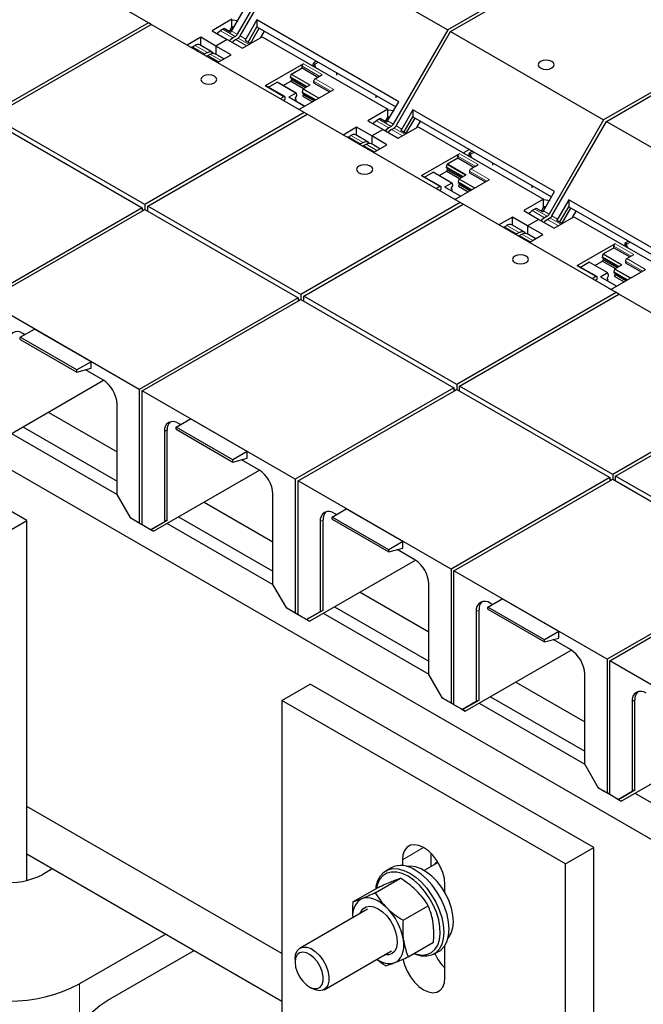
# Model space of a CAD drawing. Header units: millimetres. Extents: x 5 to 418, y 2 to 292.
# Tile 20 of 40: x 243 to 259, y 102 to 127. Entities that reach past the tile are written whole.
import ezdxf

# ---------------------------------------------------------------- set-up
doc = ezdxf.new("R2010")
doc.units = ezdxf.units.MM

msp = doc.modelspace()

# ---------------------------------------------------------------- linework, layer by layer
at = {"color": 7, "linetype": 'Continuous', "lineweight": 25}
for p, q in [((246.2412, 126.6531), (242.4228, 128.8574)), ((249.8188, 128.7184), (248.4589, 126.363)), ((248.5296, 126.3222), (249.8896, 128.6776)), ((249.8896, 128.6776), (253.7079, 126.4733)), ((257.682, 128.7675), (253.7079, 126.4733)), ((253.7786, 126.4325), (257.7527, 128.7267)), ((248.3175, 126.4446), (248.5959, 126.9268)), ((246.2412, 126.6531), (242.2671, 124.3589)), ((242.3378, 124.3181), (246.3119, 126.6123)), ((246.3119, 126.6123), (246.2412, 126.6531)), ((250.1303, 124.408), (246.3119, 126.6123)), ((248.3235, 126.7385), (247.8285, 126.4527)), ((248.3235, 126.5335), (248.3235, 126.7385)), ((248.3235, 126.7269), (248.4825, 126.7064)), ((248.9494, 126.7227), (248.6711, 126.2405)), ((252.485, 124.6817), (248.9494, 126.7227)), ((248.9494, 126.7227), (248.9494, 126.5495)), ((247.8285, 126.4527), (248.2068, 126.2343)), ((248.1013, 126.4878), (248.0406, 126.4527)), ((248.1334, 126.5151), (248.2996, 126.4192)), ((248.268, 126.4374), (248.3235, 126.5335)), ((248.3235, 126.5518), (248.3751, 126.5444)), ((248.3747, 126.5436), (248.3235, 126.551)), ((248.3235, 126.5335), (248.3575, 126.5138)), ((248.7306, 126.1704), (248.9494, 126.5495)), ((248.7865, 126.1381), (249.0053, 126.5172)), ((248.9494, 126.5495), (252.41, 124.5518)), ((249.0455, 126.2817), (249.1374, 126.441)), ((253.7079, 126.4733), (252.348, 124.1179)), ((252.4187, 124.077), (253.7786, 126.4325)), ((253.7786, 126.4325), (257.597, 124.2282)), ((261.5711, 126.5224), (257.597, 124.2282)), ((257.6677, 124.1874), (261.6418, 126.4816)), ((247.5456, 126.2894), (247.2084, 126.0947)), ((247.3435, 126.0503), (247.4042, 126.0853)), ((247.8356, 125.92), (247.528, 126.0976)), ((247.9239, 126.0711), (247.5456, 126.2894)), ((247.5456, 126.0874), (247.5456, 126.2894)), ((248.2068, 126.2343), (247.9239, 126.0711)), ((248.2068, 126.2343), (248.5851, 126.016)), ((248.4089, 126.3102), (248.3482, 126.2751)), ((248.4189, 126.2343), (248.4796, 126.2694)), ((248.5851, 126.016), (249.0801, 126.3017)), ((248.6531, 126.2151), (248.7916, 126.1352)), ((249.0801, 126.3017), (252.2125, 124.4934)), ((247.3115, 126.0406), (247.3108, 126.0356)), ((247.4776, 125.9447), (247.3115, 126.0406)), ((247.7118, 125.9078), (247.6511, 125.8727)), ((247.7218, 125.8319), (247.7825, 125.8669)), ((248.1272, 125.7516), (247.9063, 125.8792)), ((248.3022, 125.8527), (247.9239, 126.0711)), ((247.9239, 126.0711), (247.9239, 125.869)), ((247.965, 125.658), (248.3022, 125.8527)), ((247.8312, 125.7406), (247.8305, 125.7356)), ((247.9697, 125.6607), (247.8312, 125.7406)), ((250.1089, 125.6261), (249.1543, 125.075)), ((250.3553, 125.5941), (250.3553, 125.5655)), ((250.4379, 125.6902), (250.3618, 125.6463)), ((250.3823, 125.6096), (250.4112, 125.5333)), ((249.7872, 125.2935), (249.8039, 125.3628)), ((249.8107, 125.3723), (250.0735, 125.5241)), ((250.0735, 125.5241), (250.0735, 125.5649)), ((250.0735, 125.5241), (250.4695, 125.2955)), ((250.3988, 125.2547), (250.5756, 125.3567)), ((250.9342, 125.4037), (250.9342, 125.3455)), ((249.2397, 125.0427), (249.4526, 125.1656)), ((249.9243, 124.8966), (249.4576, 125.1661)), ((249.6039, 125.0816), (249.7942, 125.1914)), ((249.7872, 125.2771), (249.7872, 125.2935)), ((250.1974, 125.0567), (249.7872, 125.2935)), ((250.1831, 125.0485), (249.7872, 125.2771)), ((249.7942, 125.1914), (249.8155, 125.2282)), ((249.7942, 125.1914), (250.1125, 125.0077)), ((249.8155, 125.2282), (249.8155, 125.2607)), ((249.8155, 125.2282), (250.1549, 125.0322)), ((250.1006, 125.0008), (250.2773, 125.1029)), ((250.3635, 125.1934), (250.3635, 125.1526)), ((250.3635, 125.1526), (250.7594, 124.924)), ((249.646, 124.8081), (249.1793, 125.0775)), ((249.9193, 124.8962), (249.7425, 124.7941)), ((249.9427, 124.8445), (249.926, 124.8944)), ((249.9979, 124.4844), (250.8655, 124.9852)), ((250.0938, 124.9913), (250.0771, 124.922)), ((250.0771, 124.922), (250.4165, 124.7261)), ((250.0771, 124.922), (250.0771, 124.9056)), ((250.0771, 124.9056), (250.4023, 124.7178)), ((250.1054, 124.8567), (250.0842, 124.82)), ((250.1054, 124.8893), (250.1054, 124.8567)), ((250.3741, 124.7016), (250.1054, 124.8567)), ((249.621, 124.8056), (249.5312, 124.7538)), ((249.6019, 124.713), (249.6564, 124.7444)), ((249.6564, 124.7444), (249.6564, 124.7852)), ((250.1414, 124.5672), (249.7475, 124.7946)), ((249.8939, 124.7101), (249.9357, 124.7342)), ((249.9144, 124.7791), (249.9427, 124.8281)), ((249.9144, 124.7465), (249.9144, 124.7791)), ((249.9357, 124.7342), (249.9144, 124.7465)), ((249.9427, 124.8281), (249.9427, 124.8445)), ((250.0842, 124.82), (250.3317, 124.6771)), ((251.914, 124.8381), (251.914, 124.7799)), ((252.2066, 124.1995), (252.485, 124.6817)), ((250.1303, 124.408), (246.1562, 122.1138)), ((246.2269, 122.0729), (250.201, 124.3671)), ((250.201, 124.3671), (250.1303, 124.408)), ((254.0194, 122.1628), (250.201, 124.3671)), ((252.2125, 124.4934), (251.7176, 124.2076)), ((252.2125, 124.2884), (252.2125, 124.4934)), ((252.2125, 124.4818), (252.3716, 124.4612)), ((252.8385, 124.4776), (252.5601, 123.9954)), ((256.3741, 122.4366), (252.8385, 124.4776)), ((252.8385, 124.4776), (252.8385, 124.3044)), ((242.2671, 124.2364), (246.0855, 122.0321)), ((246.1562, 122.1138), (242.3378, 124.3181)), ((251.7176, 124.2076), (252.0959, 123.9892)), ((251.9904, 124.2426), (251.9297, 124.2076)), ((252.0225, 124.27), (252.1886, 124.1741)), ((252.1571, 124.1923), (252.2125, 124.2884)), ((252.2125, 124.3067), (252.2642, 124.2993)), ((252.2638, 124.2985), (252.2125, 124.3058)), ((252.2125, 124.2884), (252.2466, 124.2687)), ((252.6197, 123.9253), (252.8385, 124.3044)), ((252.6756, 123.893), (252.8944, 124.2721)), ((252.8385, 124.3044), (256.2991, 122.3066)), ((252.9346, 124.0366), (253.0265, 124.1958)), ((257.597, 124.2282), (256.2371, 121.8727)), ((256.3078, 121.8319), (257.6677, 124.1874)), ((257.6677, 124.1874), (261.4861, 121.9831)), ((251.4347, 124.0443), (251.0974, 123.8496)), ((251.813, 123.8259), (251.4347, 124.0443)), ((251.4347, 123.8423), (251.4347, 124.0443)), ((252.0959, 123.9892), (251.813, 123.8259)), ((252.0959, 123.9892), (252.4742, 123.7708)), ((252.298, 124.0651), (252.2373, 124.03)), ((252.308, 123.9892), (252.3687, 124.0243)), ((252.4742, 123.7708), (252.9692, 124.0566)), ((252.5422, 123.97), (252.6807, 123.89)), ((252.9692, 124.0566), (256.1016, 122.2482)), ((251.2005, 123.7955), (251.1999, 123.7905)), ((251.3667, 123.6996), (251.2005, 123.7955)), ((251.2326, 123.8052), (251.2933, 123.8402)), ((251.7246, 123.6749), (251.417, 123.8525)), ((251.6009, 123.6626), (251.5402, 123.6276)), ((251.6109, 123.5868), (251.6716, 123.6218)), ((252.0163, 123.5065), (251.7953, 123.6341)), ((251.813, 123.8259), (251.813, 123.6239)), ((252.1913, 123.6075), (251.813, 123.8259)), ((251.7203, 123.4955), (251.7196, 123.4904)), ((251.8587, 123.4156), (251.7203, 123.4955)), ((251.854, 123.4128), (252.1913, 123.6075)), ((253.998, 123.381), (253.0434, 122.8299)), ((254.2535, 123.4875), (254.1042, 123.4013)), ((254.327, 123.4451), (254.2509, 123.4011)), ((253.6997, 123.1272), (253.9626, 123.2789)), ((253.9626, 123.2789), (253.9626, 123.3198)), ((253.9626, 123.2789), (254.3586, 123.0503)), ((254.2444, 123.3489), (254.2444, 123.3204)), ((254.2714, 123.3645), (254.3002, 123.2881)), ((254.8233, 123.1586), (254.8233, 123.1004)), ((253.1288, 122.7975), (253.3416, 122.9204)), ((253.8133, 122.6515), (253.3466, 122.9209)), ((253.493, 122.8364), (253.6833, 122.9463)), ((253.6763, 123.0484), (253.693, 123.1176)), ((253.6763, 123.032), (253.6763, 123.0484)), ((254.0864, 122.8116), (253.6763, 123.0484)), ((254.0722, 122.8034), (253.6763, 123.032)), ((253.6833, 122.9463), (253.7045, 122.983)), ((253.6833, 122.9463), (254.0016, 122.7626)), ((253.7045, 122.983), (253.7045, 123.0156)), ((253.7045, 122.983), (254.044, 122.7871)), ((254.2525, 122.9483), (254.2525, 122.9075)), ((254.2525, 122.9075), (254.6485, 122.6789)), ((254.2879, 123.0095), (254.4647, 123.1116)), ((253.5351, 122.563), (253.0684, 122.8324)), ((253.8083, 122.651), (253.6316, 122.549)), ((253.8318, 122.5993), (253.8151, 122.6493)), ((253.887, 122.2393), (254.7546, 122.7401)), ((253.9829, 122.7462), (253.9662, 122.6769)), ((253.9662, 122.6769), (254.3056, 122.4809)), ((253.9662, 122.6769), (253.9662, 122.6605)), ((253.9662, 122.6605), (254.2914, 122.4727)), ((253.9897, 122.7557), (254.1664, 122.8577)), ((253.9945, 122.6442), (253.9945, 122.6116)), ((253.5101, 122.5605), (253.4203, 122.5087)), ((253.491, 122.4678), (253.5454, 122.4993)), ((253.5454, 122.4993), (253.5454, 122.5401)), ((254.0305, 122.3221), (253.6366, 122.5495)), ((253.7829, 122.465), (253.8247, 122.4891)), ((253.8035, 122.534), (253.8318, 122.5829)), ((253.8035, 122.5014), (253.8035, 122.534)), ((253.8247, 122.4891), (253.8035, 122.5014)), ((253.8318, 122.5829), (253.8318, 122.5993)), ((253.9945, 122.6116), (253.9732, 122.5748)), ((253.9732, 122.5748), (254.2208, 122.4319)), ((254.2632, 122.4564), (253.9945, 122.6116)), ((255.8031, 122.5929), (255.8031, 122.5347)), ((256.0957, 121.9544), (256.3741, 122.4366)), ((254.0194, 122.1628), (250.0453, 119.8686)), ((254.0901, 122.122), (254.0194, 122.1628)), ((256.1016, 122.2482), (255.6067, 121.9625)), ((256.1016, 122.0432), (256.1016, 122.2482)), ((256.1016, 122.2367), (256.2607, 122.2161)), ((256.7276, 122.2325), (256.4492, 121.7503)), ((260.2632, 120.1914), (256.7276, 122.2325)), ((256.7276, 122.2325), (256.7276, 122.0592)), ((246.0855, 122.0321), (242.1257, 119.7462)), ((242.1964, 119.7054), (246.1562, 121.9913)), ((246.0855, 122.0321), (246.0855, 121.9505)), ((246.1208, 121.9709), (246.0855, 121.9913)), ((246.1562, 122.1138), (246.1562, 121.9913)), ((246.1562, 121.9913), (249.9746, 119.787)), ((250.0453, 119.8686), (246.2269, 122.0729)), ((246.2269, 121.9505), (246.2269, 122.0729)), ((250.116, 119.8278), (254.0901, 122.122)), ((257.9084, 119.9177), (254.0901, 122.122)), ((255.6067, 121.9625), (255.985, 121.7441)), ((255.8795, 121.9975), (255.8188, 121.9625)), ((255.9116, 122.0249), (256.0777, 121.929)), ((256.0462, 121.9472), (256.1016, 122.0432)), ((256.1016, 122.0615), (256.1533, 122.0542)), ((256.1529, 122.0534), (256.1016, 122.0607)), ((256.1016, 122.0432), (256.1356, 122.0236)), ((256.5087, 121.6801), (256.7276, 122.0592)), ((256.5647, 121.6479), (256.7835, 122.027)), ((256.7276, 122.0592), (260.1881, 120.0615)), ((256.8236, 121.7915), (256.9156, 121.9507)), ((255.3238, 121.7992), (254.9865, 121.6045)), ((255.7021, 121.5808), (255.3238, 121.7992)), ((255.3238, 121.5971), (255.3238, 121.7992)), ((255.985, 121.7441), (255.7021, 121.5808)), ((255.985, 121.7441), (256.3633, 121.5257)), ((256.1871, 121.82), (256.1264, 121.7849)), ((256.1971, 121.7441), (256.2578, 121.7791)), ((256.3633, 121.5257), (256.8582, 121.8115)), ((256.4313, 121.7249), (256.5698, 121.6449)), ((256.8582, 121.8115), (259.9907, 120.0031)), ((255.0896, 121.5504), (255.089, 121.5454)), ((255.2558, 121.4545), (255.0896, 121.5504)), ((255.1217, 121.56), (255.1824, 121.5951)), ((255.6137, 121.4298), (255.3061, 121.6073)), ((255.49, 121.4175), (255.4293, 121.3825)), ((256.0804, 121.3624), (255.7021, 121.5808)), ((255.7021, 121.5808), (255.7021, 121.3787)), ((255.5, 121.3416), (255.5607, 121.3767)), ((255.6093, 121.2504), (255.6087, 121.2453)), ((255.7478, 121.1704), (255.6093, 121.2504)), ((255.9054, 121.2614), (255.6844, 121.389)), ((255.7431, 121.1677), (256.0804, 121.3624)), ((258.2161, 121.2), (258.1399, 121.156)), ((257.8871, 121.1359), (256.9325, 120.5848)), ((257.5888, 120.882), (257.8517, 121.0338)), ((257.8517, 121.0338), (257.8517, 121.0746)), ((257.8517, 121.0338), (258.2477, 120.8052)), ((258.1335, 121.1038), (258.1335, 121.0753)), ((258.1605, 121.1194), (258.1893, 121.043)), ((257.0178, 120.5524), (257.2307, 120.6753)), ((257.7024, 120.4064), (257.2357, 120.6758)), ((257.3821, 120.5913), (257.5724, 120.7012)), ((257.5653, 120.8032), (257.5821, 120.8725)), ((257.5653, 120.7868), (257.5653, 120.8032)), ((257.9755, 120.5665), (257.5653, 120.8032)), ((257.9613, 120.5582), (257.5653, 120.7868)), ((257.5724, 120.7012), (257.5936, 120.7379)), ((257.5724, 120.7012), (257.8907, 120.5175)), ((257.5936, 120.7379), (257.5936, 120.7705)), ((257.5936, 120.7379), (257.9331, 120.542)), ((258.1416, 120.7032), (258.1416, 120.6623)), ((258.177, 120.7644), (258.3538, 120.8665)), ((257.4242, 120.3179), (256.9575, 120.5873)), ((257.7761, 119.9941), (258.6437, 120.495)), ((257.872, 120.501), (257.8553, 120.4318)), ((257.8553, 120.4318), (258.1947, 120.2358)), ((257.8553, 120.4318), (257.8553, 120.4154)), ((257.8787, 120.5106), (258.0555, 120.6126)), ((258.1416, 120.6623), (258.5376, 120.4338)), ((257.3992, 120.3154), (257.3094, 120.2635)), ((257.3801, 120.2227), (257.4345, 120.2541)), ((257.4345, 120.2541), (257.4345, 120.295)), ((257.6974, 120.4059), (257.5207, 120.3039)), ((257.9195, 120.077), (257.5256, 120.3043)), ((257.672, 120.2198), (257.7138, 120.244)), ((257.6926, 120.2889), (257.7209, 120.3378)), ((257.6926, 120.2562), (257.6926, 120.2889)), ((257.7138, 120.244), (257.6926, 120.2562)), ((257.7209, 120.3542), (257.7042, 120.4041)), ((257.7209, 120.3378), (257.7209, 120.3542)), ((257.8553, 120.4154), (258.1805, 120.2276)), ((257.8835, 120.3665), (257.8623, 120.3297)), ((257.8623, 120.3297), (258.1099, 120.1868)), ((257.8835, 120.399), (257.8835, 120.3665)), ((258.1523, 120.2113), (257.8835, 120.3665)), ((246.0148, 117.5011), (242.1964, 119.7054)), ((249.9746, 119.787), (246.0148, 117.5011)), ((246.0855, 117.4602), (250.0453, 119.7462)), ((249.9746, 119.787), (249.9746, 119.7054)), ((250.0099, 119.7258), (249.9746, 119.7462)), ((250.0453, 119.8686), (250.0453, 119.7462)), ((250.0453, 119.7462), (253.8636, 117.5419)), ((253.9344, 117.6235), (250.116, 119.8278)), ((250.116, 119.7054), (250.116, 119.8278)), ((257.9084, 119.9177), (253.9344, 117.6235)), ((254.0051, 117.5827), (257.9791, 119.8769)), ((257.9791, 119.8769), (257.9084, 119.9177)), ((261.7975, 117.6726), (257.9791, 119.8769)), ((271.4918, 98.9285), (236.1365, 119.3387)), ((243.0449, 118.8032), (243.3985, 119.0073)), ((244.8127, 118.1909), (243.3985, 119.0073)), ((244.4591, 117.9868), (243.0449, 118.8032)), ((243.0449, 118.7493), (243.0449, 118.8032)), ((243.0449, 118.7493), (244.4591, 117.9329)), ((243.1545, 118.8665), (243.105, 118.895)), ((243.2075, 114.2278), (236.1365, 118.3098)), ((244.8127, 118.1909), (244.4591, 117.9868)), ((244.4591, 117.9329), (244.8127, 118.0276)), ((244.4591, 117.9329), (244.4591, 117.9868)), ((245.1061, 117.7398), (244.6726, 117.9901)), ((244.8127, 118.0276), (244.8127, 118.1909)), ((242.4792, 116.2024), (245.1238, 117.7291)), ((246.0148, 117.5011), (246.0148, 114.1614)), ((253.8636, 117.5419), (249.9038, 115.2559)), ((249.9746, 115.2151), (253.9344, 117.5011)), ((253.8636, 117.5419), (253.8636, 117.4602)), ((253.899, 117.4806), (253.8636, 117.501)), ((253.9344, 117.6235), (253.9344, 117.5011)), ((253.9344, 117.5011), (257.7527, 115.2968)), ((257.8234, 115.3784), (254.0051, 117.5827)), ((254.0051, 117.4602), (254.0051, 117.5827)), ((261.7975, 117.6726), (257.8234, 115.3784)), ((257.8941, 115.3376), (261.8682, 117.6318)), ((246.0855, 114.1206), (246.0855, 117.4602)), ((249.9038, 115.2559), (246.0855, 117.4602)), ((245.4597, 114.8779), (245.4597, 117.1274)), ((243.7428, 116.9318), (245.4597, 115.9407)), ((246.934, 116.5581), (247.2875, 116.7622)), ((248.7018, 115.9458), (247.2875, 116.7622)), ((243.1063, 116.5644), (245.4597, 115.2058)), ((248.3482, 115.7417), (246.934, 116.5581)), ((246.934, 116.5042), (246.934, 116.5581)), ((246.934, 116.5042), (248.3482, 115.6878)), ((247.0436, 116.6214), (246.9941, 116.6499)), ((242.8234, 116.4011), (245.4597, 114.8792)), ((246.6405, 116.4457), (246.6405, 114.1962)), ((246.7113, 114.237), (246.7113, 116.4866)), ((248.7018, 115.9458), (248.3482, 115.7417)), ((248.3482, 115.6878), (248.7018, 115.7825)), ((248.7018, 115.7825), (248.7018, 115.9458)), ((248.3482, 115.6878), (248.3482, 115.7417)), ((248.9952, 115.4947), (248.5617, 115.745)), ((246.3683, 113.9573), (249.0129, 115.484)), ((257.7527, 115.2968), (253.7929, 113.0108)), ((257.7527, 115.2968), (257.7527, 115.2151)), ((257.8234, 115.3784), (257.8234, 115.2559)), ((261.7125, 113.1333), (257.8941, 115.3376)), ((257.8941, 115.2151), (257.8941, 115.3376)), ((249.9038, 115.2559), (249.9038, 111.9163)), ((249.9746, 111.8755), (249.9746, 115.2151)), ((253.7929, 113.0108), (249.9746, 115.2151)), ((253.8636, 112.97), (257.8234, 115.2559)), ((257.7881, 115.2355), (257.7527, 115.2559)), ((257.8234, 115.2559), (261.6418, 113.0516)), ((245.8026, 114.2839), (245.4597, 114.8779)), ((249.3488, 112.6327), (249.3488, 114.8823)), ((247.6318, 114.6867), (249.3488, 113.6955)), ((246.0148, 114.1614), (245.8026, 114.2839)), ((245.944, 114.2022), (245.8026, 114.2839)), ((246.9953, 114.3192), (249.3488, 112.9606)), ((250.8231, 114.313), (251.1766, 114.5171)), ((252.2373, 113.4966), (250.8231, 114.313)), ((250.8231, 114.2591), (250.8231, 114.313)), ((250.9326, 114.3762), (250.8832, 114.4048)), ((252.5908, 113.7007), (251.1766, 114.5171)), ((242.5004, 113.8196), (243.2075, 114.2278)), ((243.2075, 105.2423), (243.2075, 114.2278)), ((245.9794, 114.1818), (245.944, 114.2022)), ((246.0855, 114.1205), (245.9794, 114.1818)), ((246.1915, 114.0593), (246.0148, 114.1614)), ((246.2976, 113.9981), (246.0855, 114.1206)), ((246.2622, 114.0185), (246.0855, 114.1206)), ((246.1915, 114.0593), (246.0855, 114.1205)), ((246.1915, 114.0593), (246.1915, 114.0593)), ((246.2976, 113.9981), (246.7113, 114.237)), ((246.6405, 114.1962), (246.2976, 113.9981)), ((246.7113, 114.237), (246.6405, 114.1962)), ((246.7125, 114.1559), (249.3488, 112.634)), ((250.5296, 114.2006), (250.5296, 111.951)), ((250.6003, 111.9919), (250.6003, 114.2414)), ((250.8231, 114.2591), (252.2373, 113.4427)), ((246.2622, 114.0185), (246.3683, 113.9573)), ((246.3683, 113.9573), (246.2622, 114.0185)), ((246.2976, 113.9981), (246.2622, 114.0185)), ((246.2976, 113.9981), (246.2976, 113.9981)), ((252.5908, 113.7007), (252.2373, 113.4966)), ((252.5908, 113.5374), (252.5908, 113.7007)), ((252.2373, 113.4427), (252.5908, 113.5374)), ((252.2373, 113.4427), (252.2373, 113.4966)), ((252.8843, 113.2496), (252.4508, 113.4998)), ((250.2574, 111.7121), (252.902, 113.2388)), ((253.7929, 113.0108), (253.7929, 109.6712)), ((253.8636, 109.6303), (253.8636, 112.97)), ((257.682, 110.7657), (253.8636, 112.97)), ((261.6418, 113.0516), (257.682, 110.7657)), ((257.7527, 110.7249), (261.7125, 113.0108)), ((249.6917, 112.0387), (249.3488, 112.6327)), ((253.2379, 110.3876), (253.2379, 112.6372)), ((251.5209, 112.4416), (253.2379, 111.4504)), ((250.8844, 112.0741), (253.2379, 110.7155)), ((254.7122, 112.0679), (255.0657, 112.272)), ((254.8217, 112.1311), (254.7723, 112.1597)), ((256.4799, 111.4556), (255.0657, 112.272)), ((249.9038, 111.9163), (249.6917, 112.0387)), ((249.8331, 111.9571), (249.6917, 112.0387)), ((249.8685, 111.9367), (249.8331, 111.9571)), ((249.9746, 111.8754), (249.8685, 111.9367)), ((250.0806, 111.8142), (249.9038, 111.9163)), ((250.1867, 111.753), (249.9746, 111.8755)), ((250.1513, 111.7734), (249.9746, 111.8755)), ((250.0806, 111.8142), (249.9746, 111.8754)), ((250.1867, 111.753), (250.6003, 111.9919)), ((250.5296, 111.951), (250.1867, 111.753)), ((250.6003, 111.9919), (250.5296, 111.951)), ((250.6015, 111.9108), (253.2379, 110.3889)), ((254.4187, 111.9555), (254.4187, 109.7059)), ((254.4894, 109.7467), (254.4894, 111.9963)), ((256.1264, 111.2514), (254.7122, 112.0679)), ((254.7122, 112.0139), (254.7122, 112.0679)), ((254.7122, 112.0139), (256.1264, 111.1975)), ((250.0806, 111.8142), (250.0806, 111.8142)), ((250.1513, 111.7734), (250.2574, 111.7121)), ((250.2574, 111.7121), (250.1513, 111.7734)), ((250.1867, 111.753), (250.1513, 111.7734)), ((250.1867, 111.753), (250.1867, 111.753)), ((256.4799, 111.4556), (256.1264, 111.2514)), ((256.4799, 111.2922), (256.4799, 111.4556)), ((256.1264, 111.1975), (256.4799, 111.2922)), ((256.1264, 111.1975), (256.1264, 111.2514)), ((256.7734, 111.0044), (256.3398, 111.2547)), ((254.1465, 109.467), (256.7911, 110.9937)), ((257.682, 110.7657), (257.682, 107.426)), ((257.7527, 107.3852), (257.7527, 110.7249)), ((261.5711, 108.5206), (257.7527, 110.7249)), ((253.5808, 109.7936), (253.2379, 110.3876)), ((257.1269, 108.1425), (257.1269, 110.3921)), ((249.5715, 109.7375), (250.2786, 110.1457)), ((257.3497, 106.0637), (250.2786, 110.1457)), ((255.41, 110.1964), (257.1269, 109.2053)), ((256.6426, 105.6555), (249.5715, 109.7375)), ((249.5715, 109.7375), (249.5715, 101.0822)), ((253.7929, 109.6712), (253.5808, 109.7936)), ((253.7222, 109.712), (253.5808, 109.7936)), ((253.7576, 109.6916), (253.7222, 109.712)), ((253.8636, 109.6303), (253.7576, 109.6916)), ((253.9697, 109.5691), (253.7929, 109.6712)), ((253.9697, 109.5691), (253.8636, 109.6303)), ((254.0758, 109.5079), (253.8636, 109.6303)), ((254.0404, 109.5283), (253.8636, 109.6303)), ((254.0758, 109.5079), (254.4894, 109.7467)), ((254.4187, 109.7059), (254.0758, 109.5079)), ((254.4894, 109.7467), (254.4187, 109.7059)), ((254.4906, 109.6657), (257.1269, 108.1438)), ((254.7735, 109.829), (257.1269, 108.4704)), ((258.3078, 109.7104), (258.3078, 107.4608)), ((258.3785, 107.5016), (258.3785, 109.7512)), ((253.9697, 109.5691), (253.9697, 109.5691)), ((254.0404, 109.5283), (254.1465, 109.467)), ((254.1465, 109.467), (254.0404, 109.5283)), ((254.0758, 109.5079), (254.0404, 109.5283)), ((254.0758, 109.5079), (254.0758, 109.5079)), ((258.0356, 107.2219), (260.6802, 108.7486)), ((257.4699, 107.5485), (257.1269, 108.1425)), ((257.682, 107.426), (257.4699, 107.5485)), ((257.6113, 107.4668), (257.4699, 107.5485)), ((257.6467, 107.4464), (257.6113, 107.4668)), ((257.7527, 107.3852), (257.6467, 107.4464)), ((257.8588, 107.324), (257.682, 107.426)), ((257.9649, 107.2627), (258.3785, 107.5016)), ((258.3078, 107.4608), (257.9649, 107.2628)), ((258.3785, 107.5016), (258.3078, 107.4608)), ((258.3797, 107.4206), (261.016, 105.8987)), ((257.9649, 107.2628), (257.7527, 107.3852)), ((257.9295, 107.2831), (257.7527, 107.3852)), ((257.8588, 107.324), (257.7527, 107.3852)), ((257.8588, 107.324), (257.8588, 107.324)), ((257.9295, 107.2832), (258.0356, 107.2219)), ((257.9649, 107.2627), (257.9295, 107.2832)), ((258.0356, 107.2219), (257.9295, 107.2831)), ((257.9649, 107.2628), (257.9649, 107.2627)), ((249.5715, 103.4174), (243.2075, 107.0912)), ((256.6426, 105.6555), (257.3497, 106.0637)), ((257.3497, 97.0782), (257.3497, 106.0637)), ((249.5715, 102.2252), (243.2075, 105.8991)), ((243.2075, 105.2423), (243.2075, 105.8991)), ((252.5767, 105.7572), (252.5767, 105.6122)), ((253.4694, 105.689), (253.1244, 105.4898)), ((253.2838, 105.9264), (253.2838, 105.5818)), ((243.844, 105.5317), (243.6071, 105.3949)), ((252.295, 105.5594), (252.1624, 105.4829)), ((256.6426, 97.0002), (256.6426, 105.6555)), ((251.9012, 104.933), (252.53, 105.296)), ((251.3407, 104.7079), (251.9695, 105.0709)), ((253.6374, 104.9365), (253.6374, 105.1449)), ((251.704, 104.5255), (250.0246, 103.556)), ((252.593, 104.2475), (253.2218, 104.6105)), ((246.6724, 103.8988), (244.5263, 102.6599)), ((245.2334, 102.2517), (247.3795, 103.4906)), ((250.6245, 102.5167), (252.3039, 103.4862)), ((252.7243, 103.3368), (253.3531, 103.6998)), ((253.3623, 103.4044), (253.4949, 103.4809)), ((253.6374, 102.8177), (253.6374, 103.6172)), ((249.9003, 103.2813), (249.9003, 103.1996)), ((250.2538, 102.5873), (250.3245, 102.5465))]:
    msp.add_line(p, q, dxfattribs=at)
at = {"color": 7, "linetype": 'Continuous', "lineweight": 18}
for p, q in [((248.3482, 126.2751), (248.0406, 126.4527)), ((248.1013, 126.4878), (248.4089, 126.3102)), ((248.4589, 126.363), (248.3175, 126.4446)), ((247.4042, 126.0853), (247.7118, 125.9078)), ((248.6911, 126.0772), (248.4189, 126.2343)), ((248.7519, 126.1122), (248.4796, 126.2694)), ((248.6711, 126.2405), (248.5296, 126.3222)), ((247.3435, 126.0503), (247.6511, 125.8727)), ((247.7825, 125.8669), (248.0547, 125.7098)), ((247.994, 125.6747), (247.7218, 125.8319)), ((250.5756, 125.3567), (250.1089, 125.6261)), ((250.3823, 125.6096), (250.4799, 125.666)), ((249.8039, 125.3628), (250.2657, 125.0962)), ((250.2773, 125.1029), (249.8107, 125.3723)), ((250.0735, 125.5649), (250.5049, 125.3159)), ((249.4526, 125.1656), (249.9193, 124.8962)), ((250.3635, 125.1934), (250.7948, 124.9444)), ((250.8655, 124.9852), (250.3988, 125.2547)), ((249.1543, 125.075), (249.621, 124.8056)), ((250.0938, 124.9913), (250.4849, 124.7655)), ((250.4965, 124.7722), (250.1006, 125.0008)), ((249.7425, 124.7941), (250.1384, 124.5655)), ((252.2373, 124.03), (251.9297, 124.2076)), ((251.9904, 124.2426), (252.298, 124.0651)), ((252.348, 124.1179), (252.2066, 124.1995)), ((252.5802, 123.8321), (252.308, 123.9892)), ((252.6409, 123.8671), (252.3687, 124.0243)), ((252.5601, 123.9954), (252.4187, 124.077)), ((251.2326, 123.8052), (251.5402, 123.6276)), ((251.2933, 123.8402), (251.6009, 123.6626)), ((251.6716, 123.6218), (251.9438, 123.4647)), ((251.8831, 123.4296), (251.6109, 123.5868)), ((254.4647, 123.1116), (253.998, 123.381)), ((254.2714, 123.3645), (254.369, 123.4209)), ((253.9626, 123.3198), (254.394, 123.0708)), ((253.3416, 122.9204), (253.8083, 122.651)), ((253.693, 123.1176), (254.1548, 122.851)), ((254.1664, 122.8577), (253.6997, 123.1272)), ((254.2525, 122.9483), (254.6839, 122.6993)), ((254.7546, 122.7401), (254.2879, 123.0095)), ((253.0434, 122.8299), (253.5101, 122.5605)), ((253.9829, 122.7462), (254.374, 122.5204)), ((254.3856, 122.5271), (253.9897, 122.7557)), ((253.6316, 122.549), (254.0275, 122.3204)), ((256.1264, 121.7849), (255.8188, 121.9625)), ((255.8795, 121.9975), (256.1871, 121.82)), ((256.2371, 121.8727), (256.0957, 121.9544)), ((256.4693, 121.5869), (256.1971, 121.7441)), ((256.53, 121.622), (256.2578, 121.7791)), ((256.4492, 121.7503), (256.3078, 121.8319)), ((255.1217, 121.56), (255.4293, 121.3825)), ((255.1824, 121.5951), (255.49, 121.4175)), ((255.7722, 121.1845), (255.5, 121.3416)), ((255.5607, 121.3767), (255.8329, 121.2195)), ((258.1605, 121.1194), (258.2581, 121.1757)), ((257.8517, 121.0746), (258.2831, 120.8256)), ((258.3538, 120.8665), (257.8871, 121.1359)), ((257.2307, 120.6753), (257.6974, 120.4059)), ((257.5821, 120.8725), (258.0439, 120.6059)), ((258.0555, 120.6126), (257.5888, 120.882)), ((258.1416, 120.7032), (258.573, 120.4542)), ((258.6437, 120.495), (258.177, 120.7644)), ((256.9325, 120.5848), (257.3992, 120.3154)), ((257.872, 120.501), (258.2631, 120.2753)), ((258.2747, 120.282), (257.8787, 120.5106)), ((257.5207, 120.3039), (257.9166, 120.0753)), ((246.7113, 116.4866), (246.6405, 116.4457)), ((250.6003, 114.2414), (250.5296, 114.2006)), ((254.4894, 111.9963), (254.4187, 111.9555)), ((258.3785, 109.7512), (258.3078, 109.7104)), ((252.5767, 105.7572), (253.1071, 106.0634)), ((244.5263, 101.4353), (244.5263, 102.6599))]:
    msp.add_line(p, q, dxfattribs=at)
at = {"color": 7, "linetype": 'Continuous', "lineweight": 25, "flags": 128}
for points in [[(248.0406, 126.4527), (247.9759, 126.401), (247.9562, 126.379)], [(248.3482, 126.2751), (248.2812, 126.2211), (248.2638, 126.2014)], [(248.4189, 126.2343), (248.3519, 126.1803), (248.3345, 126.1606)], [(247.7118, 125.9078), (247.7788, 125.931), (247.8356, 125.92), (247.8657, 125.8907)], [(247.7825, 125.8669), (247.8495, 125.8902), (247.9063, 125.8792)], [(256.3035, 125.6858), (256.2386, 125.7108), (256.1621, 125.7196), (256.0856, 125.7108), (256.0207, 125.6858), (255.9773, 125.6483), (255.9621, 125.6041), (255.9773, 125.5599), (256.0207, 125.5225), (256.0856, 125.4974), (256.1621, 125.4887), (256.2386, 125.4974), (256.3035, 125.5225), (256.3469, 125.5599), (256.3621, 125.6041), (256.3469, 125.6483), (256.3035, 125.6858)], [(247.8882, 125.318), (247.8234, 125.343), (247.7468, 125.3518), (247.6703, 125.343), (247.6054, 125.318), (247.562, 125.2805), (247.5468, 125.2363), (247.562, 125.1921), (247.6054, 125.1547), (247.6703, 125.1297), (247.7468, 125.1209), (247.8234, 125.1297), (247.8882, 125.1547), (247.9316, 125.1921), (247.9468, 125.2363), (247.9316, 125.2805), (247.8882, 125.318)], [(249.926, 124.8944), (249.9256, 124.8953), (249.925, 124.8961), (249.9243, 124.8966), (249.9234, 124.897), (249.9225, 124.8971), (249.9214, 124.897), (249.9204, 124.8967), (249.9193, 124.8962)], [(251.9297, 124.2076), (251.865, 124.1559), (251.8453, 124.1339)], [(252.2373, 124.03), (252.1703, 123.976), (252.1529, 123.9563)], [(252.308, 123.9892), (252.241, 123.9352), (252.2236, 123.9155)], [(251.6009, 123.6626), (251.6679, 123.6859), (251.7246, 123.6749), (251.7548, 123.6456)], [(251.6716, 123.6218), (251.7386, 123.6451), (251.7953, 123.6341)], [(251.7773, 123.0728), (251.7124, 123.0979), (251.6359, 123.1067), (251.5594, 123.0979), (251.4945, 123.0728), (251.4511, 123.0354), (251.4359, 122.9912), (251.4511, 122.947), (251.4945, 122.9096), (251.5594, 122.8845), (251.6359, 122.8757), (251.7124, 122.8845), (251.7773, 122.9096), (251.8207, 122.947), (251.8359, 122.9912), (251.8207, 123.0354), (251.7773, 123.0728)], [(253.8151, 122.6493), (253.8146, 122.6502), (253.8141, 122.651), (253.8133, 122.6515), (253.8125, 122.6519), (253.8116, 122.652), (253.8105, 122.6519), (253.8094, 122.6516), (253.8083, 122.651)], [(255.8188, 121.9625), (255.7541, 121.9108), (255.7344, 121.8887)], [(256.1264, 121.7849), (256.0594, 121.7309), (256.042, 121.7112)], [(256.1971, 121.7441), (256.1301, 121.69), (256.1127, 121.6703)], [(255.49, 121.4175), (255.557, 121.4408), (255.6137, 121.4298), (255.6439, 121.4004)], [(255.5607, 121.3767), (255.6277, 121.4), (255.6844, 121.389)], [(255.6664, 120.8277), (255.6015, 120.8527), (255.525, 120.8615), (255.4485, 120.8527), (255.3836, 120.8277), (255.3402, 120.7903), (255.325, 120.7461), (255.3402, 120.7019), (255.3836, 120.6644), (255.4485, 120.6394), (255.525, 120.6306), (255.6015, 120.6394), (255.6664, 120.6644), (255.7098, 120.7019), (255.725, 120.7461), (255.7098, 120.7903), (255.6664, 120.8277)], [(257.7042, 120.4041), (257.7037, 120.4051), (257.7031, 120.4058), (257.7024, 120.4064), (257.7016, 120.4067), (257.7006, 120.4069), (257.6996, 120.4068), (257.6985, 120.4064), (257.6974, 120.4059)], [(253.6374, 105.1449), (253.6241, 105.2888), (253.5848, 105.4409), (253.5217, 105.5935), (253.4377, 105.7389), (253.3371, 105.8699), (253.225, 105.98), (253.107, 106.0634), (252.989, 106.1162), (252.8769, 106.1356), (252.7764, 106.1207), (252.6924, 106.0722), (252.6292, 105.9926), (252.59, 105.8858), (252.5767, 105.7572)], [(251.9193, 105.0419), (251.9267, 105.0962), (251.965, 105.2391), (252.0275, 105.3578), (252.1123, 105.4487), (252.2169, 105.5091), (252.3381, 105.5371), (252.4721, 105.5319), (252.615, 105.4937), (252.7623, 105.4235)], [(252.7181, 105.347), (252.5745, 105.4149), (252.4355, 105.4509), (252.3056, 105.4536), (252.1889, 105.4231), (252.0893, 105.3603), (252.0098, 105.2672), (251.9532, 105.1468), (251.9278, 105.0468)], [(253.7978, 103.9295), (253.836, 104.0593), (253.8495, 104.209), (253.8377, 104.3734), (253.8009, 104.547), (253.7406, 104.7239), (253.6587, 104.898), (253.558, 105.0634), (253.4419, 105.2145), (253.3145, 105.3461), (253.1799, 105.4538), (253.0429, 105.5338), (252.9081, 105.5835), (252.78, 105.6012), (252.6832, 105.5913)], [(253.4949, 103.4809), (253.5449, 103.5151), (253.6298, 103.606), (253.6923, 103.7248), (253.7305, 103.8676), (253.7434, 104.0303), (253.7305, 104.2079), (253.6923, 104.395), (253.6298, 104.5859), (253.5449, 104.7748), (253.4403, 104.9559), (253.3192, 105.1238), (253.1851, 105.2734), (253.0422, 105.4001), (252.8949, 105.5)], [(252.8673, 103.4193), (252.9321, 103.3993), (253.0671, 103.3798), (253.1909, 103.3938), (253.2995, 103.4407), (253.3894, 103.5189), (253.4577, 103.6261), (253.5023, 103.7588), (253.5217, 103.9126), (253.5152, 104.0827), (253.4831, 104.2636), (253.4264, 104.4494), (253.347, 104.6342), (253.2473, 104.8121), (253.1307, 104.9773), (253.0008, 105.1246), (252.8617, 105.2491), (252.7181, 105.347)], [(252.7623, 105.4235), (252.9097, 105.3236), (253.0525, 105.1969), (253.1866, 105.0473), (253.3077, 104.8794), (253.4123, 104.6982), (253.4972, 104.5094), (253.5597, 104.3185), (253.598, 104.1314), (253.6108, 103.9538), (253.598, 103.7911), (253.5597, 103.6482), (253.4972, 103.5295), (253.4123, 103.4386), (253.3077, 103.3782), (253.1866, 103.3502), (253.0525, 103.3554), (252.9097, 103.3936), (252.8588, 103.4145)], [(252.1903, 104.5575), (252.1102, 104.6301), (252.0279, 104.6918), (251.9447, 104.7414), (251.862, 104.7782), (251.7812, 104.8015), (251.7038, 104.8109), (251.631, 104.8063), (251.5641, 104.7876)], [(251.5274, 104.4235), (251.5401, 104.4549), (251.5946, 104.5336), (251.6696, 104.5831), (251.7611, 104.6005), (251.8642, 104.585), (251.9733, 104.5374), (252.0825, 104.4603), (252.1859, 104.3578), (252.278, 104.2354), (252.3539, 104.0998), (252.4093, 103.9582), (252.4413, 103.8183)], [(252.4413, 103.8183), (252.4483, 103.6877), (252.4298, 103.5733), (252.3867, 103.4814), (252.3216, 103.4168), (252.2377, 103.3831), (252.1398, 103.3822), (252.1273, 103.3843)], [(252.3872, 103.1914), (252.447, 103.2237), (252.4988, 103.2691), (252.5416, 103.3268), (252.5748, 103.3958), (252.5977, 103.475), (252.6099, 103.5631), (252.6113, 103.6584), (252.6018, 103.7593)], [(253.7166, 103.8012), (253.736, 103.8239), (253.7978, 103.9295)], [(249.9003, 103.2813), (249.9136, 103.3954), (249.9528, 103.487), (250.0153, 103.5503), (250.0972, 103.5813), (250.1935, 103.578), (250.2979, 103.5407), (250.4041, 103.4717), (250.5052, 103.3754), (250.595, 103.2577), (250.6678, 103.1262), (250.719, 102.989), (250.7455, 102.8548), (250.7455, 102.732), (250.719, 102.6283), (250.6678, 102.5503), (250.595, 102.5028), (250.5052, 102.4888), (250.4041, 102.5092), (250.3245, 102.5465)], [(249.9003, 103.1996), (249.9134, 103.0819), (249.9518, 102.9578), (250.0125, 102.8365), (250.0912, 102.7269), (250.1819, 102.6373), (250.278, 102.5743), (250.3723, 102.5425), (250.4577, 102.5443), (250.5281, 102.5796), (250.5781, 102.6457), (250.6041, 102.7378), (250.6041, 102.8489), (250.5781, 102.971), (250.5281, 103.0949), (250.4577, 103.2114), (250.3723, 103.3119), (250.278, 103.3889), (250.1819, 103.4368), (250.0912, 103.4519), (250.0125, 103.4332), (249.9518, 103.3821), (249.9134, 103.3022), (249.9003, 103.1996)], [(252.5901, 103.2853), (252.6292, 103.134), (252.6924, 102.9814), (252.7764, 102.836), (252.8769, 102.705), (252.989, 102.595), (253.107, 102.5115), (253.225, 102.4587), (253.3371, 102.4393), (253.4377, 102.4542), (253.5217, 102.5027), (253.5848, 102.5823), (253.6241, 102.6891), (253.6374, 102.8177)], [(245.2334, 100.2107), (245.0332, 100.3411), (244.8617, 100.4846), (244.7214, 100.6389), (244.6144, 100.8018), (244.5421, 100.971), (244.5057, 101.1441), (244.5057, 101.3183), (244.5421, 101.4913), (244.6144, 101.6606), (244.7214, 101.8235), (244.8617, 101.9778), (245.0332, 102.1213), (245.2334, 102.2517)]]:
    msp.add_lwpolyline(points, dxfattribs=at)
at = {"color": 7, "linetype": 'Continuous', "lineweight": 25}
for centre, radius, start, end in [((248.0361, 126.5966), 0.1268, 300.93472, 320.06038), ((248.1718, 126.5285), 0.1681, 319.45224, 330.06915), ((248.3326, 126.4326), 0.1443, 301.9547, 331.14438), ((247.4757, 125.9941), 0.1159, 63.21316, 128.09727), ((248.4033, 126.3918), 0.1443, 301.9547, 331.14438), ((248.5253, 126.3244), 0.1681, 319.45224, 330.06915), ((247.3097, 126.1048), 0.0641, 271.60719, 301.85107), ((247.4777, 125.9821), 0.0373, 247.05182, 269.92796), ((247.6212, 125.9151), 0.0519, 251.19945, 305.12129), ((247.692, 125.8743), 0.0519, 251.19945, 305.12129), ((247.8312, 125.778), 0.0373, 247.05182, 269.92796), ((250.1503, 125.5614), 0.0768, 122.60548, 177.39452), ((249.8192, 125.3591), 0.0157, 122.9164, 166.64038), ((249.4555, 125.1614), 0.00511, 66.1846, 125.12636), ((250.4402, 125.1899), 0.0768, 122.60548, 177.39452), ((249.169, 125.0546), 0.0251, 65.69288, 125.61758), ((250.1091, 124.9877), 0.0157, 122.9164, 166.64038), ((249.6348, 124.7887), 0.0218, 350.78596, 129.20329), ((249.7454, 124.7901), 0.00498, 65.39175, 125.91871), ((251.9252, 124.3514), 0.1268, 300.93472, 320.06038), ((252.0609, 124.2834), 0.1681, 319.45224, 330.06915), ((252.2217, 124.1875), 0.1443, 301.9547, 331.14438), ((252.2924, 124.1467), 0.1443, 301.9547, 331.14438), ((252.4144, 124.0793), 0.1681, 319.45224, 330.06915), ((251.1987, 123.8596), 0.0641, 271.60719, 301.85107), ((251.3648, 123.749), 0.1159, 63.21316, 128.09727), ((251.3668, 123.7369), 0.0373, 247.05182, 269.92796), ((251.5103, 123.67), 0.0519, 251.19945, 305.12129), ((251.581, 123.6292), 0.0519, 251.19945, 305.12129), ((251.7203, 123.5328), 0.0373, 247.05182, 269.92796), ((254.0394, 123.3163), 0.0768, 122.60548, 177.39452), ((253.3446, 122.9163), 0.00511, 66.1846, 125.12636), ((253.7082, 123.114), 0.0157, 122.9164, 166.64038), ((254.3293, 122.9448), 0.0768, 122.60548, 177.39452), ((253.058, 122.8095), 0.0251, 65.69288, 125.61758), ((253.9982, 122.7426), 0.0157, 122.9164, 166.64038), ((253.5239, 122.5436), 0.0218, 350.78596, 129.20329), ((253.6345, 122.5449), 0.00498, 65.39175, 125.91871), ((255.8143, 122.1063), 0.1268, 300.93472, 320.06038), ((255.95, 122.0383), 0.1681, 319.45224, 330.06915), ((256.1108, 121.9424), 0.1443, 301.9547, 331.14438), ((256.1815, 121.9015), 0.1443, 301.9547, 331.14438), ((256.3035, 121.8342), 0.1681, 319.45224, 330.06915), ((255.0878, 121.6145), 0.0641, 271.60719, 301.85107), ((255.2539, 121.5039), 0.1159, 63.21316, 128.09727), ((255.2558, 121.4918), 0.0373, 247.05182, 269.92796), ((255.3994, 121.4249), 0.0519, 251.19945, 305.12129), ((255.4701, 121.3841), 0.0519, 251.19945, 305.12129), ((255.6094, 121.2877), 0.0373, 247.05182, 269.92796), ((257.9285, 121.0711), 0.0768, 122.60548, 177.39452), ((257.2337, 120.6711), 0.00511, 66.1846, 125.12636), ((257.5973, 120.8689), 0.0157, 122.9164, 166.64038), ((258.2184, 120.6997), 0.0768, 122.60548, 177.39452), ((256.9471, 120.5644), 0.0251, 65.69288, 125.61758), ((257.8872, 120.4974), 0.0157, 122.9164, 166.64038), ((257.413, 120.2985), 0.0218, 350.78596, 129.20329), ((257.5236, 120.2998), 0.00498, 65.39175, 125.91871), ((242.967, 118.7258), 0.2184, 50.79671, 189.21404), ((244.6921, 117.0925), 0.7684, 2.60548, 57.39452), ((246.8561, 116.4807), 0.2184, 50.79671, 189.21404), ((246.9797, 116.5079), 0.2693, 137.23749, 184.54587), ((248.5812, 114.8474), 0.7684, 2.60548, 57.39452), ((250.7452, 114.2356), 0.2184, 50.79671, 189.21404), ((250.8688, 114.2628), 0.2693, 137.23749, 184.54587), ((252.4702, 112.6023), 0.7684, 2.60548, 57.39452), ((254.6343, 111.9905), 0.2184, 50.79671, 189.21404), ((254.7578, 112.0177), 0.2693, 137.23749, 184.54587), ((256.3593, 110.3571), 0.7684, 2.60548, 57.39452), ((258.5233, 109.7453), 0.2184, 50.79671, 189.21404), ((258.6469, 109.7725), 0.2693, 137.23749, 184.54587), ((253.5723, 105.4719), 0.2643, 115.93677, 145.05799), ((252.5452, 105.028), 0.5874, 53.47043, 115.21911), ((242.7687, 107.0036), 1.814, 263.52876, 297.52464), ((251.7964, 104.3884), 0.4619, 120.18615, 189.07645), ((251.1537, 103.5178), 1.4681, 9.46909, 45.08536), ((252.2482, 103.6792), 0.5072, 232.60151, 285.90221), ((254.5214, 103.9402), 1.2498, 204.69505, 224.98059), ((242.7585, 106.0593), 3.8315, 242.52431, 297.47569)]:
    msp.add_arc(centre, radius, start, end, dxfattribs=at)
for points, knots in [([(250.3553, 125.5941), (250.3555, 125.6044), (250.3558, 125.625), (250.3585, 125.6424), (250.363, 125.6491), (250.3701, 125.6418), (250.3773, 125.6247), (250.3817, 125.6113), (250.3823, 125.6096)], [0, 0, 0, 0, 0.1625415, 0.324504, 0.4998447, 0.7117953, 0.9647227, 1, 1, 1, 1]), ([(254.2444, 123.3489), (254.2446, 123.3593), (254.2449, 123.3799), (254.2476, 123.3972), (254.2521, 123.4039), (254.2592, 123.3966), (254.2663, 123.3796), (254.2708, 123.3662), (254.2714, 123.3645)], [0, 0, 0, 0, 0.1625415, 0.324504, 0.4998447, 0.7117953, 0.9647227, 1, 1, 1, 1]), ([(258.1335, 121.1038), (258.1337, 121.1141), (258.134, 121.1348), (258.1367, 121.1521), (258.1412, 121.1588), (258.1483, 121.1515), (258.1554, 121.1345), (258.1599, 121.121), (258.1605, 121.1194)], [0, 0, 0, 0, 0.1625415, 0.324504, 0.4998447, 0.7117953, 0.9647227, 1, 1, 1, 1]), ([(251.9695, 105.0709), (252.0309, 105.0983), (252.1548, 105.1537), (252.2557, 105.1953), (252.3066, 105.2163)], [0, 0, 0, 0, 0.495458, 1, 1, 1, 1]), ([(252.3066, 105.2163), (252.3132, 105.2189), (252.363, 105.2388), (252.4454, 105.2697), (252.5016, 105.2872), (252.53, 105.296)], [0, 0, 0, 0, 0.07009, 0.5307844, 1, 1, 1, 1]), ([(252.9327, 104.9861), (252.9245, 104.9942), (252.8619, 105.0554), (252.7324, 105.1642), (252.5979, 105.2518), (252.53, 105.296)], [0, 0, 0, 0, 0.07009003, 0.53078443, 1, 1, 1, 1]), ([(253.2218, 104.6105), (253.1815, 104.6753), (253.1002, 104.8062), (252.9889, 104.9258), (252.9327, 104.9861)], [0, 0, 0, 0, 0.495458, 1, 1, 1, 1]), ([(251.3407, 104.7079), (251.3327, 104.5795), (251.3244, 104.4452), (251.3384, 104.3204), (251.3391, 104.3148)], [0, 0, 0, 0, 0.9552418, 1, 1, 1, 1]), ([(251.5641, 104.7876), (251.5575, 104.785), (251.5078, 104.7651), (251.4253, 104.7342), (251.3691, 104.7167), (251.3407, 104.7079)], [0, 0, 0, 0, 0.07009, 0.5307844, 1, 1, 1, 1]), ([(251.9012, 104.933), (251.8398, 104.9056), (251.7159, 104.8502), (251.615, 104.8086), (251.5641, 104.7876)], [0, 0, 0, 0, 0.495458, 1, 1, 1, 1]), ([(251.9012, 104.933), (251.9415, 104.8682), (252.0228, 104.7373), (252.1341, 104.6178), (252.1903, 104.5575)], [0, 0, 0, 0, 0.495458, 1, 1, 1, 1]), ([(252.1903, 104.5575), (252.1985, 104.5494), (252.2612, 104.4881), (252.3906, 104.3793), (252.5251, 104.2917), (252.593, 104.2475)], [0, 0, 0, 0, 0.07009, 0.5307844, 1, 1, 1, 1]), ([(253.3443, 104.188), (253.3383, 104.2243), (253.3133, 104.3767), (253.2614, 104.5094), (253.2218, 104.6105)], [0, 0, 0, 0, 0.2381018, 1, 1, 1, 1]), ([(252.593, 104.2475), (252.5864, 104.1198), (252.5778, 103.9521), (252.5972, 103.7964), (252.6018, 103.7593)], [0, 0, 0, 0, 0.76189818, 1, 1, 1, 1]), ([(253.3531, 103.6998), (253.3557, 103.7365), (253.3679, 103.9041), (253.3546, 104.0635), (253.3443, 104.188)], [0, 0, 0, 0, 0.2189524, 1, 1, 1, 1]), ([(252.6018, 103.7593), (252.6262, 103.643), (252.6574, 103.494), (252.7123, 103.365), (252.7243, 103.3368)], [0, 0, 0, 0, 0.7810476, 1, 1, 1, 1]), ([(252.1638, 103.1116), (252.0902, 103.1568), (252.0091, 103.2067), (251.9401, 103.2669), (251.9337, 103.2725)], [0, 0, 0, 0, 0.9067764, 1, 1, 1, 1]), ([(252.3872, 103.1914), (252.3939, 103.1941), (252.4447, 103.2146), (252.552, 103.2599), (252.6665, 103.311), (252.7243, 103.3368)], [0, 0, 0, 0, 0.07009, 0.5307844, 1, 1, 1, 1]), ([(252.1638, 103.1116), (252.1934, 103.1207), (252.2532, 103.1391), (252.3423, 103.1739), (252.3872, 103.1914)], [0, 0, 0, 0, 0.495458, 1, 1, 1, 1])]:
    msp.add_open_spline(points, degree=3, knots=knots, dxfattribs=at)

doc.saveas('drawing.dxf')
